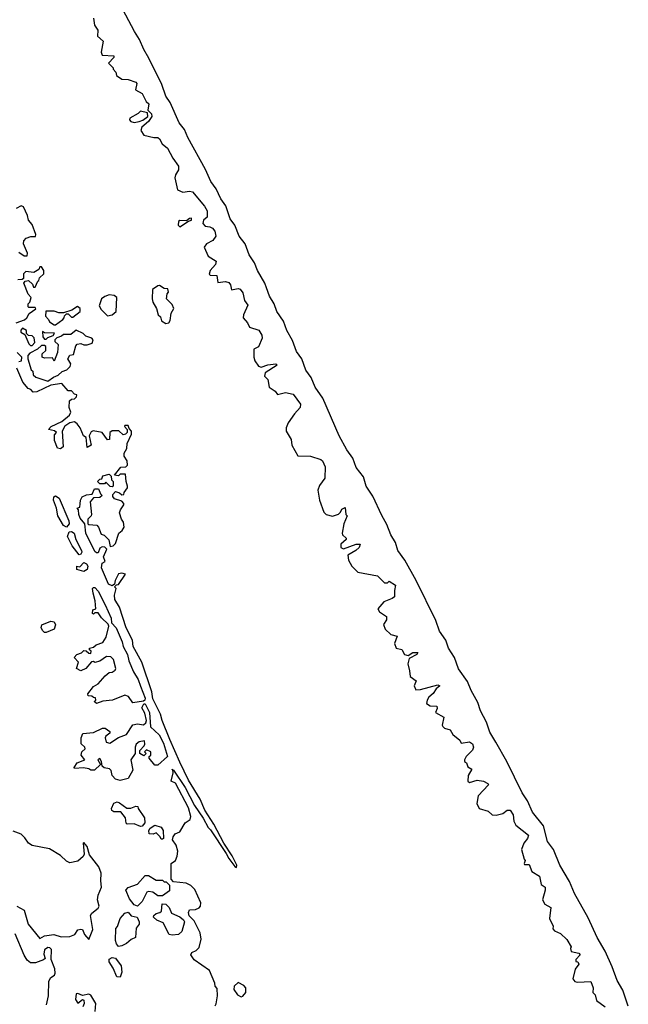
# Model space of a CAD drawing. Extents: x 2923744 to 3052146, y 543855 to 918667.
# Tile 33 of 50: x 2993176 to 2997045, y 824910 to 831171. Entities that reach past the tile are written whole.
import ezdxf

# ---------------------------------------------------------------- set-up
doc = ezdxf.new("R2010")
doc.units = 0

msp = doc.modelspace()

# ---------------------------------------------------------------- linework, layer by layer
at = {"layer": '0CON10XD'}
for points in [[(2997045, 824899.2), (2997009.9, 824999.9), (2996975, 825062.5), (2996942.1, 825147.9), (2996898.9, 825248.9), (2996846.6, 825335), (2996789.7, 825459.7), (2996703.8, 825615), (2996671.5, 825691.5), (2996609.4, 825795), (2996569.6, 825895), (2996530.4, 825945), (2996505.4, 826045), (2996435, 826131.5), (2996403.8, 826203.8), (2996371.3, 826255), (2996273.1, 826453.1), (2996203.9, 826576.1), (2996165, 826641.4), (2996142.7, 826705), (2996105, 826775.6), (2996089.4, 826829.4), (2996045.3, 826905), (2996023.1, 826963.1), (2995965, 827042.5), (2995940.8, 827115), (2995902.9, 827175), (2995885, 827226.2), (2995845, 827282.9), (2995820.6, 827350.6), (2995696.1, 827605), (2995624.8, 827734.8), (2995580, 827795), (2995566.2, 827846.2), (2995535.8, 827895), (2995510.4, 827960.4), (2995478.6, 828018.6), (2995420.9, 828140.9), (2995378.7, 828205), (2995360.9, 828265), (2995315, 828323.1), (2995293.4, 828383.4), (2995255.6, 828435), (2995207.5, 828525), (2995103.3, 828763.3), (2995055, 828834.4), (2995029.4, 828895), (2994995, 828943.1), (2994970.4, 829015), (2994935, 829061.1), (2994911.4, 829131.4), (2994875, 829193.5), (2994853.8, 829253.8), (2994811.2, 829315), (2994794.4, 829365), (2994765, 829412.9), (2994745.4, 829465.4), (2994735.5, 829495.5), (2994687.3, 829575), (2994669.2, 829625), (2994635.3, 829675.3), (2994609.2, 829745), (2994571.2, 829795), (2994543.1, 829865), (2994515, 829904.3), (2994487.1, 829987.1), (2994455, 830030.5), (2994424.7, 830094.7), (2994391.1, 830141.1), (2994358.3, 830218.3), (2994245, 830422.5), (2994223.4, 830473.4), (2994191.1, 830515), (2994133.6, 830643.6), (2994105, 830684), (2994079.2, 830759.2), (2993996.4, 830925), (2993965, 830980), (2993937.9, 831045), (2993905.3, 831095), (2993795.9, 831305)], [(2993645, 831180), (2993651.2, 831135), (2993672.5, 831105), (2993670, 831065), (2993707.5, 831035), (2993693.8, 830965), (2993700, 830945), (2993775, 830940), (2993775, 830930), (2993740, 830895), (2993770, 830865), (2993770, 830855), (2993787, 830837), (2993792.5, 830815), (2993825, 830792.5), (2993865, 830791.2), (2993915, 830772.5), (2993920, 830765), (2993913.3, 830725), (2993955, 830701.2), (2993980, 830650), (2993997.5, 830635), (2993990, 830595), (2994015, 830572.5), (2994016.7, 830555), (2993995, 830523.3), (2993953.1, 830486.9), (2993945.8, 830465), (2993965, 830436), (2994028.3, 830421.7), (2994055, 830422), (2994065, 830413.8), (2994081.8, 830381.8), (2994115, 830353.3), (2994149.5, 830289.5), (2994185, 830240), (2994185.7, 830215), (2994166.7, 830185), (2994161.9, 830165), (2994179.5, 830089.5), (2994214.2, 830074.2), (2994255, 830079.6), (2994275, 830075.5), (2994351.5, 829985), (2994368.2, 829955), (2994367.5, 829915), (2994344.6, 829895.4), (2994340, 829875), (2994355, 829857.1), (2994385, 829854.4), (2994401.4, 829845), (2994416.7, 829825), (2994423.8, 829795), (2994405, 829766.2), (2994364, 829746), (2994350, 829725), (2994375, 829667.5), (2994426.2, 829635), (2994422, 829615), (2994386.2, 829575), (2994381.7, 829551.7), (2994386.7, 829546.7), (2994430, 829545), (2994435, 829500), (2994485, 829506), (2994505, 829500), (2994516.7, 829485), (2994523.8, 829453.8), (2994565, 829461.2), (2994577.7, 829457.7), (2994593.9, 829433.9), (2994606, 829386), (2994626.7, 829355), (2994600, 829295), (2994597.5, 829275), (2994623.6, 829243.6), (2994637.5, 829215), (2994696, 829196), (2994715.8, 829165.8), (2994717.5, 829145), (2994695, 829091.2), (2994663.8, 829075), (2994663.8, 829025), (2994670.8, 829000.8), (2994695, 828967.5), (2994711.7, 828961.7), (2994754.4, 828975.6), (2994805, 828982.5), (2994812.5, 828975), (2994736.7, 828925), (2994732.5, 828905), (2994753.9, 828883.9), (2994762.5, 828835), (2994799.3, 828809.3), (2994815, 828787.5), (2994865, 828800), (2994915, 828790), (2994962, 828725), (2994960, 828705), (2994923.8, 828665), (2994883.4, 828606.6), (2994870, 828575), (2994871.2, 828555), (2994901.7, 828501.7), (2994906.2, 828465), (2994945, 828397.5), (2995025, 828396), (2995090, 828375), (2995101.2, 828365), (2995117.3, 828327.3), (2995116.2, 828255), (2995081.7, 828208.3), (2995070.7, 828179.3), (2995082, 828115), (2995109.7, 828039.7), (2995125, 828024), (2995165, 828013.8), (2995203.8, 828026.2), (2995215, 828040), (2995225, 828057.5), (2995245, 828070), (2995250, 828025), (2995257.5, 828015), (2995236, 827965), (2995226.7, 827905), (2995227.5, 827895), (2995252.5, 827875), (2995252.5, 827865), (2995216.9, 827835), (2995216.9, 827815), (2995235, 827806.4), (2995315, 827836), (2995340, 827835), (2995333.8, 827815), (2995314, 827795), (2995261.9, 827765), (2995265.5, 827735), (2995286.9, 827695), (2995325, 827658.6), (2995450, 827635), (2995495, 827590), (2995515, 827590), (2995525, 827600), (2995566.2, 827575), (2995558, 827542), (2995558.8, 827501.2), (2995545, 827490), (2995490.9, 827469.1), (2995452, 827425), (2995463.3, 827405), (2995508.8, 827375), (2995508, 827355), (2995490, 827325), (2995499.2, 827295), (2995535, 827262), (2995575, 827250), (2995558.8, 827205), (2995570, 827175), (2995605.7, 827165.7), (2995622.5, 827135), (2995645, 827127.5), (2995675, 827146.2), (2995706.7, 827146.7), (2995700, 827135), (2995651.2, 827108.8), (2995643.8, 827075), (2995655, 827030)], [(2993905, 830516.2), (2993935, 830523.3), (2993958.3, 830531.7), (2993990, 830555), (2993988.3, 830578.3), (2993945, 830590), (2993930, 830575), (2993877.5, 830545), (2993873.6, 830533.6), (2993882.3, 830522.3), (2993905, 830516.2)], [(2993171.7, 829691.7), (2993205, 829670), (2993225, 829670), (2993227, 829687), (2993200, 829745), (2993202.5, 829765), (2993218.3, 829781.7), (2993248.3, 829791.7), (2993277, 829793), (2993280, 829805), (2993255, 829867.5), (2993232.5, 829895), (2993226.7, 829925), (2993200.5, 829980.5), (2993185, 829986.2), (2993155, 829970)], [(2994195, 829854.3), (2994250, 829890), (2994267.5, 829895), (2994268.3, 829908.3), (2994255, 829907.5), (2994237.5, 829892.5), (2994195, 829893.3), (2994185, 829886.7), (2994184.2, 829865), (2994195, 829854.3)], [(2993155, 829242.5), (2993207, 829263), (2993222.5, 829275), (2993237, 829303), (2993278.3, 829331.7), (2993275, 829340), (2993235, 829340), (2993230, 829345), (2993230, 829365), (2993240, 829375), (2993250, 829405), (2993230, 829425), (2993202.5, 829495), (2993211.7, 829508.3), (2993231.7, 829511.7), (2993258.3, 829488.3), (2993265, 829470), (2993275, 829470), (2993291.7, 829508.3), (2993298.3, 829511.7), (2993301.7, 829528.3), (2993330, 829555), (2993330, 829575), (2993315, 829600), (2993305, 829600), (2993298.3, 829581.7), (2993267, 829563), (2993215, 829570), (2993200, 829555), (2993200, 829525), (2993191.7, 829518.3), (2993165, 829517.5)], [(2994105, 829238.8), (2994125, 829243.8), (2994133, 829257), (2994140, 829305), (2994156.7, 829335), (2994145, 829360), (2994110, 829395), (2994113, 829427), (2994121.7, 829438.3), (2994118.3, 829458.3), (2994095, 829462.5), (2994065, 829480), (2994055, 829477.5), (2994020, 829455), (2994017.5, 829395), (2994023.3, 829375), (2994046.7, 829335), (2994057.5, 829295), (2994071.7, 829281.7), (2994077.5, 829255), (2994105, 829238.8)], [(2993735, 829287.5), (2993765, 829293.3), (2993790, 829315), (2993793.3, 829405), (2993776.7, 829416.7), (2993745, 829421.1), (2993718.6, 829411.4), (2993697.5, 829395), (2993681.7, 829351.7), (2993695, 829327.5), (2993735, 829287.5)], [(2993405, 829230), (2993450, 829265), (2993460, 829275), (2993461.7, 829288.3), (2993475, 829300), (2993485, 829300), (2993505, 829280), (2993515, 829280), (2993560, 829315), (2993560, 829335), (2993543, 829347), (2993507, 829323), (2993455, 829307.5), (2993425, 829307.5), (2993395, 829317.5), (2993341.7, 829318.3), (2993340, 829285), (2993360, 829265), (2993365, 829250), (2993395, 829230), (2993405, 829230)], [(2993255, 829100), (2993271.7, 829118.3), (2993268.3, 829148.3), (2993255, 829160), (2993231.7, 829161.7), (2993220, 829175), (2993220, 829195), (2993195, 829210), (2993183, 829197), (2993183, 829183), (2993208.3, 829168.3), (2993235, 829110), (2993245, 829100), (2993255, 829100)], [(2993355, 828873.3), (2993391.7, 828898.3), (2993420.5, 828909.5), (2993446.4, 828933.6), (2993475.8, 828944.2), (2993497.5, 828965), (2993501.7, 828981.7), (2993482.5, 829015), (2993495, 829037.5), (2993518.3, 829041.7), (2993533.3, 829096.7), (2993541.7, 829108.3), (2993565, 829112.5), (2993585, 829102.5), (2993605, 829102.5), (2993637, 829113), (2993642.5, 829135), (2993635.9, 829145.9), (2993597.5, 829157.5), (2993580, 829175), (2993535, 829197.5), (2993501.7, 829168.3), (2993455, 829170), (2993441.7, 829158.3), (2993411.7, 829148.3), (2993400, 829135), (2993400, 829125), (2993420, 829105), (2993417.5, 829055), (2993395, 829000), (2993385, 829020), (2993335, 829017.5), (2993320, 829025), (2993320, 829045), (2993341.7, 829068.3), (2993341.7, 829091.7), (2993335, 829100), (2993315, 829100), (2993290, 829075), (2993240.7, 829049.3), (2993227.5, 829035), (2993227.5, 829015), (2993250, 828945), (2993260, 828935), (2993261.7, 828911.7), (2993278.3, 828898.3), (2993355, 828873.3)], [(2993345, 829140), (2993355, 829150), (2993388.3, 829161.7), (2993398.3, 829178.3), (2993335, 829180), (2993321.7, 829188.3), (2993322.5, 829155), (2993335, 829140), (2993345, 829140)], [(2993171.7, 828998.3), (2993188.3, 829001.7), (2993190, 829025), (2993160, 829055)], [(2993561.7, 828091.7), (2993563.3, 828115), (2993573.6, 828136.4), (2993600.7, 828149.3), (2993637, 828153), (2993651.7, 828188.3), (2993678.3, 828188.3), (2993690, 828155), (2993700, 828145), (2993686.4, 828133.6), (2993645, 828130), (2993623.9, 828106.1), (2993632.5, 828025), (2993630, 828015), (2993610, 827995), (2993610, 827965), (2993615, 827960), (2993666.4, 827956.4), (2993677.5, 827945), (2993695, 827900), (2993712.5, 827892.5), (2993743.6, 827863.6), (2993751.7, 827821.7), (2993770, 827825), (2993785, 827840), (2993806.7, 827905), (2993827.7, 827922.3), (2993841.2, 827945), (2993836.7, 827975), (2993823.8, 827995), (2993811.2, 828035), (2993816.4, 828053.6), (2993837.5, 828085), (2993837.5, 828095), (2993825, 828110), (2993780, 828125), (2993768.3, 828138.3), (2993768.3, 828151.7), (2993785, 828170), (2993811.7, 828161.7), (2993825, 828150), (2993838.3, 828151.7), (2993840, 828165), (2993862.5, 828195), (2993862.5, 828205), (2993852.5, 828235), (2993850, 828280), (2993815, 828280), (2993805, 828270), (2993780, 828275), (2993820, 828325), (2993851.7, 828328.3), (2993861.7, 828338.3), (2993860, 828365), (2993840, 828395), (2993840, 828415), (2993857.5, 828445), (2993860, 828475), (2993887.5, 828535), (2993887.5, 828555), (2993871.7, 828571.7), (2993865, 828590), (2993845, 828590), (2993843, 828583), (2993860, 828565), (2993860, 828545), (2993850, 828535), (2993835, 828530), (2993807, 828557), (2993765, 828557.5), (2993750, 828545), (2993748.3, 828501.7), (2993735, 828500), (2993700, 828545), (2993643, 828557), (2993630.7, 828549.3), (2993617.5, 828525), (2993630, 828465), (2993605, 828450), (2993600, 828515), (2993582.5, 828525), (2993560, 828575), (2993541.7, 828601.7), (2993525, 828613.3), (2993495, 828606.7), (2993463.6, 828586.4), (2993447.5, 828555), (2993452.5, 828455), (2993435, 828442.5), (2993417, 828447), (2993396.7, 828495), (2993398.3, 828531.7), (2993410, 828545), (2993397, 828557), (2993360, 828565), (2993377.5, 828585), (2993443.8, 828616.2), (2993493.9, 828656.1), (2993502.5, 828675), (2993491.2, 828705), (2993493.6, 828746.4), (2993505, 828757.5), (2993525, 828760), (2993538.3, 828771.7), (2993540, 828785), (2993525, 828790), (2993505, 828810), (2993485, 828810), (2993445, 828857.5), (2993374, 828846), (2993285, 828803.8), (2993263, 828803), (2993248.3, 828818.3), (2993230, 828825), (2993196.2, 828865), (2993158.8, 828955)], [(2993765, 828200), (2993751.7, 828201.7), (2993725, 828230), (2993715, 828220), (2993685, 828220), (2993670, 828235), (2993685, 828250), (2993698.3, 828251.7), (2993705, 828270), (2993745, 828280), (2993758.3, 828268.3), (2993760, 828245), (2993770, 828235), (2993770, 828205), (2993765, 828200)], [(2993475, 827943.3), (2993453.9, 827953.9), (2993418, 828015), (2993410, 828065), (2993391.2, 828115), (2993394.1, 828135.9), (2993405, 828143.3), (2993427.7, 828127.7), (2993488.8, 827985), (2993491.2, 827965), (2993475, 827943.3)], [(2994419.5, 824900.5), (2994426.1, 824913.9), (2994433.8, 824965), (2994431.7, 825011.7), (2994420, 825025), (2994417.5, 825045), (2994383.8, 825125), (2994285, 825193.3), (2994264, 825225), (2994270.5, 825239.5), (2994298.6, 825251.4), (2994318.3, 825271.7), (2994330, 825325), (2994323.8, 825365), (2994285, 825440), (2994253, 825473), (2994250, 825495), (2994255, 825510), (2994295, 825512.5), (2994316.4, 825523.6), (2994326.7, 825535), (2994327.5, 825555), (2994289.2, 825639.2), (2994265, 825666.7), (2994235, 825680), (2994155, 825690), (2994140, 825705), (2994140, 825805), (2994167.5, 825825), (2994178.3, 825851.7), (2994182, 825885), (2994171.2, 825921.2), (2994148.8, 825955), (2994151.2, 825975), (2994165, 825993.3), (2994195, 826007.5), (2994227.5, 826065), (2994260, 826085), (2994263.3, 826105), (2994249.4, 826159.4), (2994165.8, 826315.8), (2994138.3, 826328.3), (2994152.5, 826382.5), (2994150, 826400), (2994142.5, 826405), (2994155, 826400), (2994227.8, 826287.8), (2994288, 826175), (2994343.5, 826093.5), (2994374.2, 826035), (2994389.7, 826019.7), (2994489.7, 825869.7), (2994505, 825837.5), (2994545, 825787.5), (2994555, 825780), (2994556.7, 825795), (2994526.7, 825855), (2994473.8, 825933.8), (2994410, 826055), (2994353.3, 826145), (2994323.6, 826213.6), (2994250, 826335), (2994195, 826450), (2994130, 826595), (2994082.5, 826715), (2994072.5, 826755), (2994023, 826853), (2994016.4, 826896.4), (2993952.5, 827085), (2993897.5, 827185), (2993892.5, 827225), (2993853.6, 827303.6), (2993810, 827435), (2993781.2, 827485), (2993779.3, 827510.7), (2993790, 827555), (2993780, 827565), (2993791.7, 827578.3), (2993805, 827580), (2993850, 827645), (2993825, 827652.5), (2993805, 827647.5), (2993782.5, 827605), (2993778.3, 827581.7), (2993765, 827570), (2993740.8, 827580.8), (2993697.5, 827685), (2993700, 827715), (2993720, 827725), (2993710, 827755), (2993730, 827805), (2993717, 827817), (2993700.7, 827819.3), (2993685, 827810), (2993675, 827780), (2993665, 827780), (2993655, 827790), (2993596.7, 827905), (2993590, 827965), (2993561.7, 828001.7), (2993553.3, 828025), (2993550, 828055), (2993542.5, 828065), (2993558.3, 828071.7), (2993561.7, 828091.7)], [(2993555, 827767.5), (2993510, 827825), (2993480, 827885), (2993490, 827915), (2993506.4, 827916.4), (2993523.3, 827905), (2993533.3, 827865), (2993570, 827795), (2993572.5, 827785), (2993565, 827772.5), (2993555, 827767.5)], [(2993585, 827662.5), (2993540, 827675), (2993540, 827695), (2993558.3, 827691.7), (2993585, 827720), (2993601.7, 827711.7), (2993608.8, 827695), (2993606.2, 827673.8), (2993585, 827662.5)], [(2993665, 826822.5), (2993650, 826835), (2993660, 826845), (2993658.3, 826858.3), (2993645, 826860), (2993635, 826870), (2993611.7, 826871.7), (2993610, 826885), (2993645, 826930), (2993675, 826947.5), (2993720.7, 826999.3), (2993745, 827020), (2993765, 827022.5), (2993782.5, 827035), (2993786.7, 827045), (2993771.7, 827101.7), (2993755, 827120), (2993728.3, 827121.7), (2993685, 827092.5), (2993655, 827083.3), (2993645, 827090), (2993633, 827087), (2993597.5, 827045), (2993565, 827030), (2993537.5, 827045), (2993550, 827085), (2993522.5, 827115), (2993540, 827135), (2993570, 827145), (2993585, 827160), (2993598.3, 827158.3), (2993615, 827142.5), (2993628.3, 827141.7), (2993630, 827155), (2993620, 827165), (2993620, 827175), (2993645, 827180), (2993663.3, 827196.7), (2993705, 827210), (2993725.8, 827244.2), (2993742.5, 827315), (2993738.3, 827328.3), (2993697.3, 827367.3), (2993675, 827400), (2993655, 827400), (2993645, 827390), (2993640, 827395), (2993641.7, 827418.3), (2993660, 827425), (2993656.1, 827476.1), (2993643.3, 827525), (2993640, 827555), (2993645, 827560), (2993655, 827560), (2993676.2, 827536.2), (2993720.7, 827450.7), (2993757.5, 827365), (2993760, 827335), (2993790, 827305), (2993827.5, 827215), (2993833.3, 827185), (2993862.5, 827135), (2993871.2, 827095), (2993900, 827025), (2993930, 826975), (2993943.9, 826933.9), (2993973, 826857), (2993972.5, 826845), (2993963.3, 826836.7), (2993895, 826827.5), (2993867.7, 826867.7), (2993845, 826876.7), (2993767, 826843), (2993705, 826837.5), (2993665, 826822.5)], [(2993345, 827274.5), (2993334.6, 827274.6), (2993322.5, 827285), (2993313.8, 827305), (2993317.9, 827322.1), (2993375, 827346.2), (2993395, 827341.5), (2993404, 827324), (2993395.5, 827295), (2993345, 827274.5)], [(2995655, 827030), (2995658, 826995), (2995697, 826967), (2995684.3, 826935), (2995695, 826910.8), (2995725, 826911.4), (2995835, 826942.5), (2995847.5, 826935), (2995823.3, 826916.7), (2995805, 826886.7), (2995776.6, 826863.4), (2995765.6, 826845), (2995763.3, 826823.3), (2995785, 826808.1), (2995827.5, 826805), (2995829.3, 826790.7), (2995820, 826765), (2995872.5, 826735), (2995861.2, 826685), (2995865.9, 826675.9), (2995876, 826666), (2995912.5, 826655), (2995930, 826625), (2995975, 826590), (2995981.7, 826571.7), (2996035, 826578.8), (2996055.5, 826565.5), (2996060, 826545), (2996055, 826526.2), (2996014, 826485), (2996003.3, 826465), (2996003.8, 826453.8), (2996017.5, 826445), (2996025, 826420), (2996050, 826405), (2996027.5, 826365), (2996025, 826330), (2996035, 826321.2), (2996085, 826336.2), (2996125, 826330), (2996152.5, 826315), (2996156.7, 826305), (2996090, 826235), (2996083, 826187), (2996096.7, 826155), (2996155, 826138), (2996180, 826115), (2996205, 826112.5), (2996246.5, 826123.5), (2996275, 826144.2), (2996295, 826145.4), (2996314.2, 826115), (2996316.7, 826075), (2996330, 826050), (2996410, 825985), (2996403.8, 825965), (2996381.2, 825935), (2996366.7, 825895), (2996383, 825833), (2996390, 825825), (2996382.5, 825805), (2996385, 825800), (2996415, 825800), (2996432.5, 825755), (2996480, 825725), (2996491.7, 825671.7), (2996517.5, 825655), (2996517.5, 825635), (2996498.8, 825575), (2996515, 825546.7), (2996552.5, 825525), (2996544, 825455), (2996566.4, 825406.4), (2996565, 825390), (2996575, 825377.5), (2996615, 825360), (2996655, 825322.5), (2996682.5, 825275), (2996677.5, 825265), (2996682.5, 825245), (2996730, 825235), (2996740, 825225), (2996712.5, 825195), (2996711.7, 825181.7), (2996725, 825180), (2996730, 825165), (2996707, 825133), (2996692.3, 825072.3), (2996705, 825056.2), (2996721.1, 825051.1), (2996806.7, 825055), (2996822.5, 825015), (2996820, 824985), (2996835, 824970), (2996842, 824935), (2996898, 824895)], [(2993815, 826333.3), (2993785, 826342.5), (2993764.1, 826364.1), (2993757, 826397), (2993748.3, 826408.3), (2993713, 826413), (2993700, 826425), (2993697.5, 826455), (2993685, 826472.5), (2993672.5, 826465), (2993690, 826435), (2993651.7, 826398.3), (2993628.3, 826398.3), (2993615, 826407.5), (2993583, 826413), (2993525, 826410), (2993523.3, 826416.7), (2993542.5, 826445), (2993590, 826465), (2993566.7, 826495), (2993572.5, 826515), (2993592.5, 826535), (2993590, 826545), (2993567, 826567), (2993566.7, 826605), (2993577, 826633), (2993645, 826638.8), (2993703.6, 826666.4), (2993720, 826665), (2993750, 826645), (2993750, 826635), (2993724, 826616), (2993718.8, 826605), (2993726.1, 826576.1), (2993749.5, 826570.5), (2993803.9, 826606.1), (2993855, 826626.2), (2993895, 826687.5), (2993925, 826693.3), (2993963, 826687), (2993979.3, 826700.7), (2993982.5, 826715), (2993971.2, 826761.2), (2993953.8, 826795), (2993965, 826820), (2993975, 826820), (2994002, 826765), (2994007.5, 826675), (2994063.5, 826623.5), (2994089.6, 826569.6), (2994116, 826485), (2994055, 826430), (2994035, 826430), (2994000, 826475), (2994000, 826485), (2994010, 826495), (2994010, 826515), (2993982.5, 826527.5), (2993970, 826515), (2993980, 826505), (2993965, 826490), (2993940, 826505), (2993940, 826525), (2993967, 826553), (2993972.5, 826565), (2993970, 826585), (2993935, 826580), (2993917.5, 826565), (2993910, 826545), (2993910, 826505), (2993882.5, 826465), (2993895, 826400), (2993865, 826346.7), (2993815, 826333.3)], [(2993945, 826040), (2993905, 826057.5), (2993860, 826055), (2993853, 826063), (2993850, 826095), (2993820, 826135), (2993775, 826133.3), (2993762.7, 826142.7), (2993760, 826155), (2993775, 826190), (2993795, 826197.5), (2993811.7, 826191.7), (2993857, 826157), (2993883, 826157), (2993915, 826170), (2993928.3, 826168.3), (2993930, 826155), (2993970, 826095), (2993972.5, 826065), (2993955, 826042.5), (2993945, 826040)], [(2994085, 825960), (2994075, 825960), (2994070, 825975), (2994045, 826000), (2994025, 825992.5), (2994000, 825995), (2993997.5, 826015), (2994005, 826030), (2994035, 826050), (2994075, 826037.5), (2994087.5, 826015), (2994090, 825965), (2994085, 825960)], [(2993159.2, 825535), (2993205, 825508.1), (2993230.2, 825420.2), (2993305, 825328), (2993335, 825345.6), (2993394.3, 825354.3), (2993439.7, 825339.7), (2993495, 825341.8), (2993528, 825355), (2993545, 825383.3), (2993565, 825388.1), (2993576, 825385), (2993587.8, 825355), (2993615, 825322), (2993641.6, 825385), (2993625.8, 825475), (2993635, 825490.3), (2993675, 825521.8), (2993681.5, 825535), (2993670.2, 825575), (2993675.2, 825605), (2993697.2, 825655), (2993691.6, 825695), (2993693.8, 825743.8), (2993678.5, 825785), (2993621.1, 825861.1), (2993605, 825913.1), (2993585, 825940), (2993580, 825935), (2993585.4, 825865), (2993580.3, 825849.7), (2993545, 825820.3), (2993495, 825809.8), (2993475, 825819.4), (2993435, 825857), (2993365, 825899.8), (2993255, 825920), (2993233.3, 825935), (2993209.2, 825969.2), (2993185, 825991.2), (2993135, 826011.2)], [(2993925, 825533.8), (2993905, 825543.3), (2993875, 825581.2), (2993852, 825635), (2993865, 825653.8), (2993925.8, 825674.2), (2993975, 825730), (2993995, 825730), (2994045, 825700), (2994085, 825700), (2994095, 825690), (2994108.3, 825688.3), (2994128.3, 825668.3), (2994128.3, 825631.7), (2994085, 825600), (2994055, 825600), (2994023, 825623), (2993995, 825627.5), (2993985, 825622.5), (2993956, 825565), (2993925, 825533.8)], [(2994145, 825349.4), (2994126.7, 825355), (2994089.3, 825429.3), (2994047.5, 825445), (2994027.5, 825465), (2994030, 825475), (2994045, 825487.5), (2994067, 825493), (2994077, 825503), (2994081.7, 825548.3), (2994105, 825547.5), (2994126.1, 825526.1), (2994140.7, 825490.7), (2994195, 825466.7), (2994218.3, 825448.3), (2994223.8, 825435), (2994206.4, 825373.6), (2994185, 825354.4), (2994145, 825349.4)], [(2993805, 825278.8), (2993792, 825295), (2993785.9, 825315.9), (2993787, 825393), (2993797.5, 825405), (2993815, 825456.9), (2993845, 825490.8), (2993865, 825495.8), (2993885, 825473.3), (2993924, 825464), (2993935.8, 825435), (2993935, 825420), (2993915.8, 825394.2), (2993913.3, 825335), (2993885, 825322.9), (2993855, 825297.5), (2993825, 825282), (2993805, 825278.8)], [(2993347.5, 824907.5), (2993359.6, 824965), (2993362.6, 825057.4), (2993375, 825080.8), (2993398, 825095), (2993401.9, 825108.1), (2993399.5, 825135), (2993376.2, 825195), (2993378.2, 825258.2), (2993368.9, 825268.9), (2993355, 825270.6), (2993333.6, 825256.4), (2993329.5, 825229.5), (2993337.5, 825202.5), (2993327, 825193), (2993276.6, 825173.4), (2993244.2, 825175), (2993225, 825190), (2993205, 825222.2), (2993148.1, 825358.1)], [(2993815, 825082.5), (2993793.3, 825085), (2993770.6, 825140.6), (2993745, 825180), (2993745, 825196.7), (2993765, 825208.8), (2993785, 825203.3), (2993821.2, 825155), (2993826, 825115), (2993815, 825082.5)], [(2994585, 824958.8), (2994595, 824961.2), (2994614, 824985), (2994614.1, 825014.1), (2994600.3, 825030.3), (2994565, 825050), (2994540, 825025), (2994536.7, 825005), (2994561.4, 824971.4), (2994585, 824958.8)], [(2993656.3, 824865), (2993659.5, 824915), (2993628.8, 824968.8), (2993615, 824975.5), (2993575, 824965.6), (2993545, 824978.8), (2993535, 824977.5), (2993531.5, 824941.5), (2993545, 824918), (2993575, 824940), (2993585, 824936.7), (2993586.7, 824915), (2993576.9, 824895)]]:
    msp.add_lwpolyline(points, dxfattribs=at)

doc.saveas('drawing.dxf')
